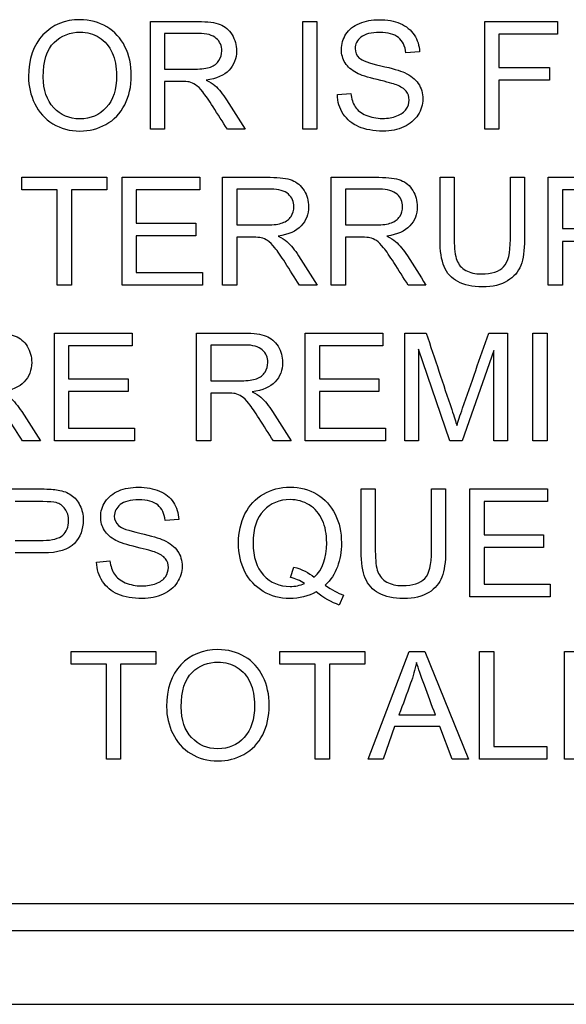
# Model space of a CAD drawing. Header units: inches. Extents: x 2 to 538, y -2 to 358.
# Tile 37 of 117: x 186.915 to 187.379, y 184.617 to 185.452. Entities that reach past the tile are written whole.
import ezdxf

# ---------------------------------------------------------------- set-up
doc = ezdxf.new("R2010")
doc.units = ezdxf.units.IN
doc.header["$MEASUREMENT"] = 0
doc.layers.add('Default', color=7, linetype='Continuous')
doc.layers.add('LAB20180', color=7, linetype='Continuous')

# ---------------------------------------------------------------- blocks, each defined once
blk = doc.blocks.new('SE')
at = {"layer": 'LAB20180', "color": 7, "linetype": 'Continuous'}
for p, q in [((187.02577, 185.35947), (187.02577, 185.45095)), ((187.15499, 185.35947), (187.15499, 185.45095)), ((187.15499, 185.45095), (187.16704, 185.45095)), ((187.16704, 185.45095), (187.16704, 185.35947)), ((187.30958, 185.35947), (187.30958, 185.45095)), ((187.30958, 185.45095), (187.37124, 185.45095)), ((187.37124, 185.45095), (187.37124, 185.44024)), ((187.03776, 185.44085), (187.03776, 185.4106)), ((187.37124, 185.44024), (187.32163, 185.44024)), ((187.32163, 185.44024), (187.32163, 185.41187)), ((187.2542, 185.4252), (187.24263, 185.42435)), ((187.32163, 185.41187), (187.36454, 185.41187)), ((187.36454, 185.41187), (187.36454, 185.40116)), ((187.36454, 185.40116), (187.32163, 185.40116)), ((187.32163, 185.40116), (187.32163, 185.35947)), ((187.03776, 185.40007), (187.03776, 185.35947)), ((187.18445, 185.38887), (187.19583, 185.38996)), ((187.03776, 185.35947), (187.02577, 185.35947)), ((187.10611, 185.35947), (187.09102, 185.35947)), ((187.16704, 185.35947), (187.15499, 185.35947)), ((187.32163, 185.35947), (187.30958, 185.35947)), ((186.91646, 185.30795), (186.91646, 185.31873)), ((186.91646, 185.31873), (186.98859, 185.31873)), ((186.98859, 185.31873), (186.98859, 185.30795)), ((187.00173, 185.22725), (187.00173, 185.31873)), ((187.00173, 185.31873), (187.06765, 185.31873)), ((187.06765, 185.31873), (187.06765, 185.30795)), ((187.08694, 185.22725), (187.08694, 185.31873)), ((187.17927, 185.22725), (187.17927, 185.31873)), ((187.2716, 185.31873), (187.28359, 185.31873)), ((187.33131, 185.31873), (187.3433, 185.31873)), ((187.36351, 185.22725), (187.36351, 185.31873)), ((187.09899, 185.30862), (187.09899, 185.27837)), ((187.19132, 185.30862), (187.19132, 185.27837)), ((186.94653, 185.30795), (186.91646, 185.30795)), ((186.94653, 185.22725), (186.94653, 185.30795)), ((186.98859, 185.30795), (186.95858, 185.30795)), ((186.95858, 185.30795), (186.95858, 185.22725)), ((187.06765, 185.30795), (187.01372, 185.30795)), ((187.01372, 185.30795), (187.01372, 185.27983)), ((187.3755, 185.30795), (187.3755, 185.27515)), ((187.01372, 185.27983), (187.06418, 185.27983)), ((187.06418, 185.27983), (187.06418, 185.26912)), ((187.06418, 185.26912), (187.01372, 185.26912)), ((187.01372, 185.26912), (187.01372, 185.23796)), ((187.09899, 185.26784), (187.09899, 185.22725)), ((187.19132, 185.26784), (187.19132, 185.22725)), ((187.3755, 185.26437), (187.3755, 185.22725)), ((187.01372, 185.23796), (187.06978, 185.23796)), ((187.06978, 185.23796), (187.06978, 185.22725)), ((186.95858, 185.22725), (186.94653, 185.22725)), ((187.06978, 185.22725), (187.00173, 185.22725)), ((187.09899, 185.22725), (187.08694, 185.22725)), ((187.16734, 185.22725), (187.15219, 185.22725)), ((187.19132, 185.22725), (187.17927, 185.22725)), ((187.25967, 185.22725), (187.24452, 185.22725)), ((187.3755, 185.22725), (187.36351, 185.22725)), ((186.94418, 185.09502), (186.94418, 185.1865)), ((186.94418, 185.1865), (187.0101, 185.1865)), ((187.0101, 185.1865), (187.0101, 185.17573)), ((187.06488, 185.09502), (187.06488, 185.1865)), ((187.15721, 185.09502), (187.15721, 185.1865)), ((187.15721, 185.1865), (187.22313, 185.1865)), ((187.22313, 185.1865), (187.22313, 185.17573)), ((187.24175, 185.09502), (187.24175, 185.1865)), ((187.24175, 185.1865), (187.25983, 185.1865)), ((187.3129, 185.1865), (187.32897, 185.1865)), ((187.32897, 185.1865), (187.32897, 185.09502)), ((187.35039, 185.09502), (187.35039, 185.1865)), ((187.35039, 185.1865), (187.36244, 185.1865)), ((187.36244, 185.1865), (187.36244, 185.09502)), ((187.0101, 185.17573), (186.95624, 185.17573)), ((186.95624, 185.17573), (186.95624, 185.14761)), ((187.07687, 185.1764), (187.07687, 185.14609)), ((187.22313, 185.17573), (187.1692, 185.17573)), ((187.1692, 185.17573), (187.1692, 185.14761)), ((187.27979, 185.09502), (187.25338, 185.17293)), ((187.25338, 185.17293), (187.25338, 185.09502)), ((187.31734, 185.17165), (187.29044, 185.09502)), ((187.31734, 185.09502), (187.31734, 185.17165)), ((186.95624, 185.14761), (187.00669, 185.14761)), ((187.00669, 185.14761), (187.00669, 185.1369)), ((187.1692, 185.14761), (187.21966, 185.14761)), ((187.21966, 185.14761), (187.21966, 185.1369)), ((187.00669, 185.1369), (186.95624, 185.1369)), ((186.95624, 185.1369), (186.95624, 185.10573)), ((187.07687, 185.13562), (187.07687, 185.09502)), ((187.21966, 185.1369), (187.1692, 185.1369)), ((187.1692, 185.1369), (187.1692, 185.10573)), ((186.95624, 185.10573), (187.01223, 185.10573)), ((187.01223, 185.10573), (187.01223, 185.09502)), ((187.1692, 185.10573), (187.22526, 185.10573)), ((187.22526, 185.10573), (187.22526, 185.09502)), ((186.93226, 185.09502), (186.9171, 185.09502)), ((187.01223, 185.09502), (186.94418, 185.09502)), ((187.07687, 185.09502), (187.06488, 185.09502)), ((187.14522, 185.09502), (187.13012, 185.09502)), ((187.22526, 185.09502), (187.15721, 185.09502)), ((187.25338, 185.09502), (187.24175, 185.09502)), ((187.29044, 185.09502), (187.27979, 185.09502)), ((187.32897, 185.09502), (187.31734, 185.09502)), ((187.36244, 185.09502), (187.35039, 185.09502)), ((187.20459, 185.05428), (187.21664, 185.05428)), ((187.2643, 185.05428), (187.27629, 185.05428)), ((187.29692, 184.9628), (187.29692, 185.05428)), ((187.29692, 185.05428), (187.36284, 185.05428)), ((187.36284, 185.05428), (187.36284, 185.0435)), ((187.36284, 185.0435), (187.30897, 185.0435)), ((187.30897, 185.0435), (187.30897, 185.01538)), ((187.04981, 185.02847), (187.03819, 185.02762)), ((187.30897, 185.01538), (187.35943, 185.01538)), ((187.35943, 185.01538), (187.35943, 185.00467)), ((187.35943, 185.00467), (187.30897, 185.00467)), ((187.30897, 185.00467), (187.30897, 184.97351)), ((186.98, 184.99219), (186.99138, 184.99329)), ((187.14452, 184.97923), (187.14744, 184.98799)), ((187.30897, 184.97351), (187.36497, 184.97351)), ((187.36497, 184.97351), (187.36497, 184.9628)), ((187.18956, 184.96414), (187.18603, 184.95574)), ((187.36497, 184.9628), (187.29692, 184.9628)), ((186.95827, 184.90568), (186.95827, 184.91645)), ((186.95827, 184.91645), (187.0304, 184.91645)), ((187.0304, 184.91645), (187.0304, 184.90568)), ((187.13563, 184.90568), (187.13563, 184.91645)), ((187.13563, 184.91645), (187.20776, 184.91645)), ((187.20776, 184.91645), (187.20776, 184.90568)), ((187.2105, 184.82497), (187.24537, 184.91645)), ((187.24537, 184.91645), (187.2587, 184.91645)), ((187.2587, 184.91645), (187.29583, 184.82497)), ((187.3052, 184.82497), (187.3052, 184.91645)), ((187.3052, 184.91645), (187.31725, 184.91645)), ((187.31725, 184.91645), (187.31725, 184.83568)), ((187.37714, 184.82497), (187.37714, 184.91645)), ((187.37714, 184.91645), (187.44306, 184.91645)), ((186.98834, 184.90568), (186.95827, 184.90568)), ((186.98834, 184.82497), (186.98834, 184.90568)), ((187.0304, 184.90568), (187.00033, 184.90568)), ((187.00033, 184.90568), (187.00033, 184.82497)), ((187.16564, 184.90568), (187.13563, 184.90568)), ((187.16564, 184.82497), (187.16564, 184.90568)), ((187.20776, 184.90568), (187.17769, 184.90568)), ((187.17769, 184.90568), (187.17769, 184.82497)), ((187.23667, 184.86253), (187.26765, 184.86253)), ((187.23302, 184.85267), (187.22322, 184.82497)), ((187.27154, 184.85267), (187.23302, 184.85267)), ((187.28201, 184.82497), (187.27154, 184.85267)), ((187.31725, 184.83568), (187.36235, 184.83568)), ((187.36235, 184.83568), (187.36235, 184.82497)), ((187.00033, 184.82497), (186.98834, 184.82497)), ((187.17769, 184.82497), (187.16564, 184.82497)), ((187.22322, 184.82497), (187.2105, 184.82497)), ((187.29583, 184.82497), (187.28201, 184.82497)), ((187.36235, 184.82497), (187.3052, 184.82497)), ((187.44519, 184.82497), (187.37714, 184.82497)), ((186.58334, 184.70242), (188.45741, 184.70242)), ((186.58334, 184.67942), (188.45741, 184.67942)), ((186.39538, 184.61692), (188.64538, 184.61692))]:
    blk.add_line(p, q, dxfattribs=at)
for points, knots in [([(186.92224, 185.40402), (186.92224, 185.41912), (186.92632, 185.43099), (186.93448, 185.43957), (186.9426, 185.44812), (186.95304, 185.45247), (186.97434, 185.45247), (186.98189, 185.4504), (186.9954, 185.44237), (187.00058, 185.43677), (187.00411, 185.42953), (187.00762, 185.42231), (187.00946, 185.41419), (187.00946, 185.39581), (187.00757, 185.38753), (187.00386, 185.38023), (187.00011, 185.37285), (186.99485, 185.36738), (186.98798, 185.36361), (186.98115, 185.35986), (186.9738, 185.35795), (186.9573, 185.35795), (186.94963, 185.36002), (186.94288, 185.36422), (186.93615, 185.3684), (186.93101, 185.37402), (186.92748, 185.3812), (186.92396, 185.38836), (186.92224, 185.39599), (186.92224, 185.40402)], [0, 0, 0, 0, 0.133385, 0.133385, 0.133385, 0.255879, 0.255879, 0.336574, 0.336574, 0.417268, 0.417268, 0.417268, 0.504865, 0.504865, 0.593629, 0.593629, 0.593629, 0.674434, 0.674434, 0.674434, 0.752821, 0.752821, 0.837841, 0.837841, 0.837841, 0.918243, 0.918243, 0.918243, 1, 1, 1, 1]), ([(187.02577, 185.45095), (187.03924, 185.45095), (187.05272, 185.45095), (187.06619, 185.45095), (187.07434, 185.45095), (187.08055, 185.4501), (187.08481, 185.44845), (187.08902, 185.44683), (187.09242, 185.44395), (187.09498, 185.43975), (187.09749, 185.43562), (187.09875, 185.43105), (187.09875, 185.41948), (187.09668, 185.41407), (187.08828, 185.40518), (187.08177, 185.40232), (187.073, 185.40116)], [0, 0, 0, 0, 0.31817, 0.31817, 0.31817, 0.466864, 0.466864, 0.466864, 0.574209, 0.574209, 0.574209, 0.693201, 0.693201, 0.846601, 0.846601, 1, 1, 1, 1]), ([(187.19583, 185.38996), (187.19631, 185.38534), (187.19759, 185.38156), (187.19954, 185.37858), (187.20148, 185.37561), (187.20459, 185.37323), (187.20873, 185.37146), (187.21294, 185.36966), (187.21756, 185.36872), (187.22736, 185.36872), (187.23143, 185.36939), (187.23496, 185.37079), (187.23847, 185.37218), (187.24111, 185.37408), (187.24282, 185.37645), (187.24455, 185.37887), (187.24537, 185.3815), (187.24537, 185.38716), (187.24458, 185.3896), (187.24117, 185.39386), (187.23837, 185.39568), (187.2346, 185.39715), (187.23217, 185.39808), (187.22675, 185.39958), (187.20995, 185.4036), (187.20411, 185.40548), (187.20076, 185.40731), (187.19648, 185.40964), (187.19321, 185.41242), (187.19108, 185.41583), (187.18898, 185.4192), (187.18785, 185.42301), (187.18785, 185.43184), (187.18919, 185.43616), (187.19175, 185.44018), (187.19432, 185.44422), (187.1982, 185.44724), (187.20319, 185.44931), (187.20824, 185.4514), (187.21378, 185.45247), (187.22669, 185.45247), (187.23265, 185.45138), (187.243, 185.44699), (187.24695, 185.44377), (187.24969, 185.43957), (187.25248, 185.4353), (187.25401, 185.4305), (187.2542, 185.4252)], [0, 0, 0, 0, 0.049902, 0.049902, 0.049902, 0.098615, 0.098615, 0.098615, 0.157139, 0.157139, 0.209466, 0.209466, 0.209466, 0.249984, 0.249984, 0.249984, 0.285794, 0.285794, 0.322383, 0.322383, 0.358973, 0.358973, 0.358973, 0.432052, 0.432052, 0.505131, 0.505131, 0.505131, 0.55897, 0.55897, 0.55897, 0.609498, 0.609498, 0.665152, 0.665152, 0.665152, 0.726574, 0.726574, 0.726574, 0.792388, 0.792388, 0.864717, 0.864717, 0.937047, 0.937047, 0.937047, 1, 1, 1, 1]), ([(186.93472, 185.40372), (186.93472, 185.39276), (186.9377, 185.38406), (186.94951, 185.3714), (186.95687, 185.3683), (186.97483, 185.3683), (186.98232, 185.37146), (186.98822, 185.37785), (186.9941, 185.38421), (186.99698, 185.39331), (186.99698, 185.41242), (186.99577, 185.41894), (186.99321, 185.42447), (186.99067, 185.42999), (186.98706, 185.43427), (186.98226, 185.43732), (186.97738, 185.4404), (186.97197, 185.44194), (186.95742, 185.44194), (186.95012, 185.43896), (186.94397, 185.43312), (186.93779, 185.42724), (186.93472, 185.41747), (186.93472, 185.40372)], [0, 0, 0, 0, 0.118868, 0.118868, 0.237736, 0.237736, 0.359047, 0.359047, 0.359047, 0.498029, 0.498029, 0.585163, 0.585163, 0.585163, 0.663854, 0.663854, 0.663854, 0.742023, 0.742023, 0.854492, 0.854492, 0.854492, 1, 1, 1, 1]), ([(187.03776, 185.4106), (187.04643, 185.4106), (187.05509, 185.4106), (187.06375, 185.4106), (187.06929, 185.4106), (187.07361, 185.41114), (187.07678, 185.4123), (187.07987, 185.41343), (187.08226, 185.41528), (187.0839, 185.41778), (187.08552, 185.42025), (187.08633, 185.42301), (187.08633, 185.43032), (187.08475, 185.43385), (187.08159, 185.43665), (187.07845, 185.43942), (187.07349, 185.44085), (187.06667, 185.44085), (187.05704, 185.44085), (187.0474, 185.44085), (187.03776, 185.44085)], [0, 0, 0, 0, 0.228361, 0.228361, 0.228361, 0.344334, 0.344334, 0.344334, 0.424676, 0.424676, 0.424676, 0.499096, 0.499096, 0.606928, 0.606928, 0.606928, 0.746011, 0.746011, 0.746011, 1, 1, 1, 1]), ([(187.24263, 185.42435), (187.24196, 185.43007), (187.23989, 185.43439), (187.23271, 185.44024), (187.22742, 185.4417), (187.21311, 185.4417), (187.20782, 185.44036), (187.20112, 185.435), (187.19948, 185.43178), (187.19948, 185.42472), (187.20064, 185.42198), (187.20301, 185.41991), (187.20538, 185.41784), (187.21141, 185.41559), (187.22121, 185.4134), (187.23102, 185.4112), (187.2377, 185.4092), (187.24142, 185.40755), (187.24674, 185.40519), (187.25067, 185.40201), (187.25316, 185.39824), (187.25568, 185.39444), (187.257, 185.39015), (187.257, 185.38041), (187.2556, 185.37584), (187.25286, 185.37158), (187.25007, 185.36725), (187.24604, 185.36391), (187.24087, 185.36154), (187.23564, 185.35914), (187.22979, 185.35795), (187.21506, 185.35795), (187.20812, 185.35917), (187.20258, 185.3616), (187.19702, 185.36405), (187.1926, 185.36763), (187.18944, 185.37243), (187.18624, 185.37729), (187.18457, 185.38278), (187.18445, 185.38887)], [0, 0, 0, 0, 0.056758, 0.056758, 0.113516, 0.113516, 0.172742, 0.172742, 0.231968, 0.231968, 0.283552, 0.283552, 0.283552, 0.363794, 0.363794, 0.363794, 0.45064, 0.45064, 0.45064, 0.513298, 0.513298, 0.513298, 0.5715, 0.5715, 0.629702, 0.629702, 0.629702, 0.695096, 0.695096, 0.695096, 0.766665, 0.766665, 0.856962, 0.856962, 0.856962, 0.928214, 0.928214, 0.928214, 1, 1, 1, 1]), ([(187.073, 185.40116), (187.07623, 185.39958), (187.0786, 185.39806), (187.08031, 185.3966), (187.08397, 185.39346), (187.08719, 185.38923), (187.09029, 185.38436), (187.09557, 185.37607), (187.10084, 185.36777), (187.10611, 185.35947)], [0, 0, 0, 0, 0.15997, 0.15997, 0.15997, 0.453527, 0.453527, 0.453527, 1, 1, 1, 1]), ([(187.09102, 185.35947), (187.08698, 185.36582), (187.08294, 185.37217), (187.07891, 185.37852), (187.07541, 185.38402), (187.07246, 185.3882), (187.0702, 185.39112), (187.06793, 185.39407), (187.06588, 185.39605), (187.06223, 185.39836), (187.0604, 185.39915), (187.05852, 185.39964), (187.0572, 185.39998), (187.05493, 185.40007), (187.05182, 185.40007), (187.04714, 185.40007), (187.04245, 185.40007), (187.03776, 185.40007)], [0, 0, 0, 0, 0.307386, 0.307386, 0.307386, 0.515959, 0.515959, 0.515959, 0.616495, 0.616495, 0.717031, 0.717031, 0.717031, 0.808506, 0.808506, 0.808506, 1, 1, 1, 1]), ([(187.08694, 185.31873), (187.10043, 185.31873), (187.11392, 185.31873), (187.12742, 185.31873), (187.13557, 185.31873), (187.14172, 185.31787), (187.15024, 185.31459), (187.15359, 185.31173), (187.15614, 185.30753), (187.15867, 185.30337), (187.15998, 185.29876), (187.15998, 185.28726), (187.15785, 185.28184), (187.15365, 185.2774), (187.14942, 185.27292), (187.143, 185.27009), (187.13417, 185.26888)], [0, 0, 0, 0, 0.318493, 0.318493, 0.318493, 0.446224, 0.446224, 0.573954, 0.573954, 0.573954, 0.684812, 0.684812, 0.829469, 0.829469, 0.829469, 1, 1, 1, 1]), ([(187.17927, 185.31873), (187.19276, 185.31873), (187.20626, 185.31873), (187.21975, 185.31873), (187.2279, 185.31873), (187.23405, 185.31787), (187.24257, 185.31459), (187.24592, 185.31173), (187.24848, 185.30753), (187.251, 185.30337), (187.25225, 185.29876), (187.25225, 185.28726), (187.25018, 185.28184), (187.24598, 185.2774), (187.24175, 185.27292), (187.23527, 185.27009), (187.2265, 185.26888)], [0, 0, 0, 0, 0.318597, 0.318597, 0.318597, 0.446369, 0.446369, 0.574141, 0.574141, 0.574141, 0.684906, 0.684906, 0.829441, 0.829441, 0.829441, 1, 1, 1, 1]), ([(187.3433, 185.31873), (187.3433, 185.30112), (187.3433, 185.2835), (187.3433, 185.26589), (187.3433, 185.2567), (187.34227, 185.2494), (187.33813, 185.23857), (187.33435, 185.23418), (187.32894, 185.23084), (187.32354, 185.2275), (187.31646, 185.22572), (187.29911, 185.22572), (187.29212, 185.22719), (187.2867, 185.23017), (187.28131, 185.23314), (187.27739, 185.23735), (187.27276, 185.24855), (187.2716, 185.25622), (187.2716, 185.26589), (187.2716, 185.2835), (187.2716, 185.30112), (187.2716, 185.31873)], [0, 0, 0, 0, 0.22937, 0.22937, 0.22937, 0.315938, 0.315938, 0.402506, 0.402506, 0.402506, 0.499292, 0.499292, 0.59274, 0.59274, 0.59274, 0.681696, 0.681696, 0.770652, 0.770652, 0.770652, 1, 1, 1, 1]), ([(187.3433, 185.31873), (187.3433, 185.30112), (187.3433, 185.2835), (187.3433, 185.26589), (187.3433, 185.2567), (187.34227, 185.2494), (187.33813, 185.23857), (187.33435, 185.23418), (187.32894, 185.23084), (187.32354, 185.2275), (187.31646, 185.22572), (187.29911, 185.22572), (187.29212, 185.22719), (187.2867, 185.23017), (187.28131, 185.23314), (187.27739, 185.23735), (187.27276, 185.24855), (187.2716, 185.25622), (187.2716, 185.26589), (187.2716, 185.2835), (187.2716, 185.30112), (187.2716, 185.31873)], [0, 0, 0, 0, 0.22937, 0.22937, 0.22937, 0.315938, 0.315938, 0.402506, 0.402506, 0.402506, 0.499292, 0.499292, 0.59274, 0.59274, 0.59274, 0.681696, 0.681696, 0.770652, 0.770652, 0.770652, 1, 1, 1, 1]), ([(187.28359, 185.31873), (187.28359, 185.30114), (187.28359, 185.28355), (187.28359, 185.26596), (187.28359, 185.25804), (187.28439, 185.2522), (187.28731, 185.24465), (187.2898, 185.24179), (187.29345, 185.23972), (187.29703, 185.23769), (187.30143, 185.23668), (187.31549, 185.23668), (187.32182, 185.23869), (187.32559, 185.24271), (187.32942, 185.24679), (187.33131, 185.25451), (187.33131, 185.26596), (187.33131, 185.28355), (187.33131, 185.30114), (187.33131, 185.31873)], [0, 0, 0, 0, 0.272466, 0.272466, 0.272466, 0.348793, 0.348793, 0.425119, 0.425119, 0.425119, 0.489948, 0.489948, 0.601301, 0.601301, 0.601301, 0.727536, 0.727536, 0.727536, 1, 1, 1, 1]), ([(187.28359, 185.31873), (187.28359, 185.30114), (187.28359, 185.28355), (187.28359, 185.26596), (187.28359, 185.25804), (187.28439, 185.2522), (187.28731, 185.24465), (187.2898, 185.24179), (187.29345, 185.23972), (187.29703, 185.23769), (187.30143, 185.23668), (187.31549, 185.23668), (187.32182, 185.23869), (187.32559, 185.24271), (187.32942, 185.24679), (187.33131, 185.25451), (187.33131, 185.26596), (187.33131, 185.28355), (187.33131, 185.30114), (187.33131, 185.31873)], [0, 0, 0, 0, 0.272466, 0.272466, 0.272466, 0.348793, 0.348793, 0.425119, 0.425119, 0.425119, 0.489948, 0.489948, 0.601301, 0.601301, 0.601301, 0.727536, 0.727536, 0.727536, 1, 1, 1, 1]), ([(187.36351, 185.31873), (187.37499, 185.31873), (187.38648, 185.31873), (187.39796, 185.31873), (187.40404, 185.31873), (187.40867, 185.31842), (187.4119, 185.31781), (187.41638, 185.31697), (187.42011, 185.31562), (187.42316, 185.31355), (187.42623, 185.31146), (187.42863, 185.3085), (187.43052, 185.30473), (187.43242, 185.30093), (187.43326, 185.29675), (187.43326, 185.28446), (187.43082, 185.27782), (187.42583, 185.27247), (187.42084, 185.26711), (187.41196, 185.26437), (187.39899, 185.26437), (187.39116, 185.26437), (187.38333, 185.26437), (187.3755, 185.26437)], [0, 0, 0, 0, 0.216627, 0.216627, 0.216627, 0.304573, 0.304573, 0.304573, 0.380815, 0.380815, 0.380815, 0.453903, 0.453903, 0.453903, 0.533498, 0.533498, 0.671175, 0.671175, 0.671175, 0.852316, 0.852316, 0.852316, 1, 1, 1, 1]), ([(187.09899, 185.27837), (187.10766, 185.27837), (187.11632, 185.27837), (187.12498, 185.27837), (187.13052, 185.27837), (187.13484, 185.27892), (187.13795, 185.28008), (187.14103, 185.28123), (187.14342, 185.283), (187.14507, 185.28555), (187.14668, 185.28807), (187.1475, 185.29079), (187.1475, 185.29809), (187.14592, 185.30162), (187.14282, 185.30442), (187.13968, 185.30725), (187.13466, 185.30862), (187.1279, 185.30862), (187.11827, 185.30862), (187.10863, 185.30862), (187.09899, 185.30862)], [0, 0, 0, 0, 0.228533, 0.228533, 0.228533, 0.344075, 0.344075, 0.344075, 0.424516, 0.424516, 0.424516, 0.498851, 0.498851, 0.60656, 0.60656, 0.60656, 0.745734, 0.745734, 0.745734, 1, 1, 1, 1]), ([(187.19132, 185.27837), (187.19999, 185.27837), (187.20865, 185.27837), (187.21731, 185.27837), (187.22279, 185.27837), (187.22717, 185.27892), (187.23028, 185.28008), (187.23336, 185.28123), (187.23575, 185.283), (187.2374, 185.28555), (187.23901, 185.28807), (187.23983, 185.29079), (187.23983, 185.29809), (187.23825, 185.30162), (187.23509, 185.30442), (187.23195, 185.30719), (187.22699, 185.30862), (187.22023, 185.30862), (187.2106, 185.30862), (187.20096, 185.30862), (187.19132, 185.30862)], [0, 0, 0, 0, 0.2286, 0.2286, 0.2286, 0.34417, 0.34417, 0.34417, 0.424634, 0.424634, 0.424634, 0.499118, 0.499118, 0.607044, 0.607044, 0.607044, 0.745746, 0.745746, 0.745746, 1, 1, 1, 1]), ([(187.3755, 185.27515), (187.38339, 185.27515), (187.39128, 185.27515), (187.39918, 185.27515), (187.40703, 185.27515), (187.41257, 185.27661), (187.41585, 185.27953), (187.41917, 185.28248), (187.42084, 185.28653), (187.42084, 185.29572), (187.41987, 185.29901), (187.41597, 185.30448), (187.41342, 185.30625), (187.41025, 185.30716), (187.40825, 185.30774), (187.40447, 185.30795), (187.39893, 185.30795), (187.39112, 185.30795), (187.38331, 185.30795), (187.3755, 185.30795)], [0, 0, 0, 0, 0.215477, 0.215477, 0.215477, 0.375673, 0.375673, 0.375673, 0.50214, 0.50214, 0.592679, 0.592679, 0.683217, 0.683217, 0.683217, 0.786724, 0.786724, 0.786724, 1, 1, 1, 1]), ([(187.15219, 185.22725), (187.14817, 185.2336), (187.14415, 185.23995), (187.14014, 185.2463), (187.13665, 185.2518), (187.13369, 185.25597), (187.13137, 185.2589), (187.12908, 185.26179), (187.12705, 185.26383), (187.12523, 185.26498), (187.12344, 185.26611), (187.12163, 185.26693), (187.11975, 185.26742), (187.11838, 185.26777), (187.1161, 185.26784), (187.11299, 185.26784), (187.10833, 185.26784), (187.10366, 185.26784), (187.09899, 185.26784)], [0, 0, 0, 0, 0.307176, 0.307176, 0.307176, 0.516403, 0.516403, 0.516403, 0.634791, 0.634791, 0.634791, 0.716811, 0.716811, 0.716811, 0.809183, 0.809183, 0.809183, 1, 1, 1, 1]), ([(187.13417, 185.26888), (187.1374, 185.26736), (187.13983, 185.26583), (187.14148, 185.26431), (187.14498, 185.26106), (187.14835, 185.25701), (187.15152, 185.25214), (187.15688, 185.2439), (187.16207, 185.23554), (187.16734, 185.22725)], [0, 0, 0, 0, 0.160192, 0.160192, 0.160192, 0.45337, 0.45337, 0.45337, 1, 1, 1, 1]), ([(187.24452, 185.22725), (187.2405, 185.2336), (187.23649, 185.23995), (187.23247, 185.2463), (187.22898, 185.2518), (187.22602, 185.25597), (187.2237, 185.2589), (187.22141, 185.26179), (187.21938, 185.26383), (187.21756, 185.26498), (187.21577, 185.26611), (187.2139, 185.26693), (187.21208, 185.26742), (187.21071, 185.26778), (187.20843, 185.26784), (187.20532, 185.26784), (187.20066, 185.26784), (187.19599, 185.26784), (187.19132, 185.26784)], [0, 0, 0, 0, 0.30718, 0.30718, 0.30718, 0.51641, 0.51641, 0.51641, 0.634799, 0.634799, 0.634799, 0.716797, 0.716797, 0.716797, 0.809173, 0.809173, 0.809173, 1, 1, 1, 1]), ([(187.2265, 185.26888), (187.22973, 185.26736), (187.23216, 185.26583), (187.23381, 185.26431), (187.23732, 185.26106), (187.24068, 185.25701), (187.24385, 185.25214), (187.24921, 185.2439), (187.2544, 185.23554), (187.25967, 185.22725)], [0, 0, 0, 0, 0.160192, 0.160192, 0.160192, 0.45337, 0.45337, 0.45337, 1, 1, 1, 1]), ([(186.85185, 185.1865), (186.86535, 185.1865), (186.87884, 185.1865), (186.89233, 185.1865), (186.90048, 185.1865), (186.90669, 185.18565), (186.91089, 185.18401), (186.91514, 185.18234), (186.91856, 185.17944), (186.92106, 185.1753), (186.92357, 185.17114), (186.92489, 185.16654), (186.92489, 185.15503), (186.92276, 185.14956), (186.91436, 185.14067), (186.90791, 185.13787), (186.89915, 185.13665)], [0, 0, 0, 0, 0.318581, 0.318581, 0.318581, 0.46678, 0.46678, 0.46678, 0.574092, 0.574092, 0.574092, 0.69208, 0.69208, 0.84604, 0.84604, 1, 1, 1, 1]), ([(187.06488, 185.1865), (187.07835, 185.1865), (187.09182, 185.1865), (187.10529, 185.1865), (187.11345, 185.1865), (187.11966, 185.18565), (187.12392, 185.18401), (187.12812, 185.18238), (187.13152, 185.17944), (187.13408, 185.1753), (187.13662, 185.17119), (187.13785, 185.16654), (187.13785, 185.15503), (187.13579, 185.14956), (187.12739, 185.14067), (187.12087, 185.13787), (187.11211, 185.13665)], [0, 0, 0, 0, 0.318064, 0.318064, 0.318064, 0.466707, 0.466707, 0.466707, 0.573961, 0.573961, 0.573961, 0.691985, 0.691985, 0.845993, 0.845993, 1, 1, 1, 1]), ([(187.25983, 185.1865), (187.26705, 185.16491), (187.27427, 185.14333), (187.28149, 185.12174), (187.28351, 185.11572), (187.28496, 185.11115), (187.28588, 185.10817)], [0, 0, 0, 0, 0.827223, 0.827223, 0.827223, 1, 1, 1, 1]), ([(187.28588, 185.10817), (187.28697, 185.11152), (187.28855, 185.11638), (187.29081, 185.12284), (187.29821, 185.14404), (187.30554, 185.16528), (187.3129, 185.1865)], [0, 0, 0, 0, 0.186752, 0.186752, 0.186752, 1, 1, 1, 1]), ([(187.07687, 185.14609), (187.08553, 185.14609), (187.09419, 185.14609), (187.10286, 185.14609), (187.1084, 185.14609), (187.11272, 185.1467), (187.11582, 185.14779), (187.119, 185.14891), (187.12136, 185.15077), (187.123, 185.15333), (187.1246, 185.15582), (187.12538, 185.15856), (187.12538, 185.16587), (187.12386, 185.1694), (187.11753, 185.175), (187.1126, 185.1764), (187.10578, 185.1764), (187.09614, 185.1764), (187.08651, 185.1764), (187.07687, 185.1764)], [0, 0, 0, 0, 0.228374, 0.228374, 0.228374, 0.343787, 0.343787, 0.343787, 0.42502, 0.42502, 0.42502, 0.507351, 0.507351, 0.626647, 0.626647, 0.745944, 0.745944, 0.745944, 1, 1, 1, 1]), ([(186.9171, 185.09502), (186.91308, 185.10137), (186.90907, 185.10772), (186.90505, 185.11407), (186.90157, 185.11958), (186.8986, 185.12375), (186.89635, 185.12667), (186.89407, 185.12962), (186.89196, 185.1316), (186.8902, 185.13276), (186.88839, 185.13394), (186.88655, 185.13471), (186.88466, 185.13519), (186.88329, 185.13555), (186.88107, 185.13556), (186.8779, 185.13562), (186.87324, 185.13571), (186.86857, 185.13562), (186.8639, 185.13562)], [0, 0, 0, 0, 0.307088, 0.307088, 0.307088, 0.515763, 0.515763, 0.515763, 0.634121, 0.634121, 0.634121, 0.716918, 0.716918, 0.716918, 0.809293, 0.809293, 0.809293, 1, 1, 1, 1]), ([(186.89915, 185.13665), (186.90231, 185.13513), (186.90474, 185.13361), (186.90639, 185.13209), (186.90993, 185.12881), (186.91327, 185.12478), (186.91643, 185.11992), (186.92179, 185.11167), (186.92698, 185.10332), (186.93226, 185.09502)], [0, 0, 0, 0, 0.15936, 0.15936, 0.15936, 0.452833, 0.452833, 0.452833, 1, 1, 1, 1]), ([(187.13012, 185.09502), (187.12609, 185.10137), (187.12205, 185.10772), (187.11801, 185.11407), (187.11452, 185.11957), (187.11156, 185.12375), (187.10931, 185.12667), (187.10703, 185.12962), (187.10499, 185.1316), (187.10134, 185.13391), (187.09951, 185.13471), (187.09762, 185.13519), (187.09631, 185.13553), (187.09403, 185.13556), (187.09093, 185.13562), (187.08624, 185.13571), (187.08156, 185.13562), (187.07687, 185.13562)], [0, 0, 0, 0, 0.307395, 0.307395, 0.307395, 0.515973, 0.515973, 0.515973, 0.616512, 0.616512, 0.717051, 0.717051, 0.717051, 0.808549, 0.808549, 0.808549, 1, 1, 1, 1]), ([(187.11211, 185.13665), (187.11527, 185.13513), (187.11771, 185.13361), (187.11941, 185.13209), (187.12298, 185.1289), (187.12629, 185.12478), (187.12939, 185.11992), (187.13468, 185.11162), (187.13994, 185.10332), (187.14522, 185.09502)], [0, 0, 0, 0, 0.160207, 0.160207, 0.160207, 0.453021, 0.453021, 0.453021, 1, 1, 1, 1]), ([(186.89887, 185.05428), (186.91035, 185.05428), (186.92184, 185.05428), (186.93332, 185.05428), (186.93941, 185.05428), (186.94409, 185.05391), (186.94726, 185.05336), (186.95175, 185.05258), (186.95554, 185.05117), (186.95852, 185.0491), (186.96157, 185.04698), (186.964, 185.04405), (186.96588, 185.04028), (186.96778, 185.03648), (186.96862, 185.0323), (186.96862, 185.01995), (186.96619, 185.01338), (186.9612, 185.00802), (186.9562, 185.00266), (186.94732, 184.99992), (186.93435, 184.99992), (186.92652, 184.99992), (186.91869, 184.99992), (186.91086, 184.99992)], [0, 0, 0, 0, 0.216619, 0.216619, 0.216619, 0.304546, 0.304546, 0.304546, 0.380845, 0.380845, 0.380845, 0.453902, 0.453902, 0.453902, 0.533109, 0.533109, 0.671187, 0.671187, 0.671187, 0.852321, 0.852321, 0.852321, 1, 1, 1, 1]), ([(186.99138, 184.99329), (186.99193, 184.98866), (186.99321, 184.98483), (186.99516, 184.98191), (186.99713, 184.97894), (187.00021, 184.97655), (187.00849, 184.9729), (187.01317, 184.97199), (187.02297, 184.97199), (187.02699, 184.97266), (187.03405, 184.97546), (187.03673, 184.97734), (187.03843, 184.97978), (187.04011, 184.98217), (187.04099, 184.98477), (187.04099, 184.99043), (187.04014, 184.99292), (187.03843, 184.99505), (187.03675, 184.99716), (187.03399, 184.99895), (187.03022, 185.00041), (187.02772, 185.00138), (187.0223, 185.00285), (187.01397, 185.00485), (187.00557, 185.00688), (186.99972, 185.00881), (186.99638, 185.01058), (186.99199, 185.01289), (186.98877, 185.01569), (186.98451, 185.0225), (186.98347, 185.02628), (186.98347, 185.0351), (186.98475, 185.03943), (186.98998, 185.04746), (186.99382, 185.0505), (186.99881, 185.05263), (187.00378, 185.05475), (187.0094, 185.05574), (187.0223, 185.05574), (187.02827, 185.05464), (187.03862, 185.05026), (187.04257, 185.04709), (187.04531, 185.04283), (187.04804, 185.03859), (187.04957, 185.03383), (187.04981, 185.02847)], [0, 0, 0, 0, 0.049954, 0.049954, 0.049954, 0.102826, 0.102826, 0.155698, 0.155698, 0.202972, 0.202972, 0.250246, 0.250246, 0.250246, 0.284468, 0.284468, 0.317961, 0.317961, 0.317961, 0.358906, 0.358906, 0.358906, 0.428488, 0.428488, 0.428488, 0.505007, 0.505007, 0.505007, 0.558517, 0.558517, 0.612027, 0.612027, 0.669359, 0.669359, 0.726691, 0.726691, 0.726691, 0.792488, 0.792488, 0.864799, 0.864799, 0.937111, 0.937111, 0.937111, 1, 1, 1, 1]), ([(187.16643, 184.96687), (187.15967, 184.9631), (187.15219, 184.96128), (187.13569, 184.96128), (187.12821, 184.96322), (187.12151, 184.96724), (187.1148, 184.97127), (187.10958, 184.97686), (187.10593, 184.98404), (187.10225, 184.99127), (187.10045, 184.99944), (187.10045, 185.01745), (187.10234, 185.02567), (187.10599, 185.03303), (187.10967, 185.04045), (187.11482, 185.04606), (187.12157, 185.04995), (187.1283, 185.05383), (187.13588, 185.05574), (187.15268, 185.05574), (187.16028, 185.05373), (187.1738, 185.04569), (187.17897, 185.04009), (187.18256, 185.03291), (187.18616, 185.02571), (187.18785, 185.01757), (187.18785, 185.00096), (187.1867, 184.9942), (187.18445, 184.98824), (187.18217, 184.9822), (187.17873, 184.97698), (187.1741, 184.9726)], [0, 0, 0, 0, 0.083591, 0.083591, 0.167801, 0.167801, 0.167801, 0.250827, 0.250827, 0.250827, 0.341424, 0.341424, 0.43202, 0.43202, 0.43202, 0.515494, 0.515494, 0.515494, 0.598978, 0.598978, 0.683681, 0.683681, 0.768384, 0.768384, 0.768384, 0.857884, 0.857884, 0.932367, 0.932367, 0.932367, 1, 1, 1, 1]), ([(187.27629, 185.05428), (187.27629, 185.03667), (187.27629, 185.01906), (187.27629, 185.00145), (187.27629, 184.99219), (187.27526, 184.98489), (187.27319, 184.97953), (187.2711, 184.97413), (187.2674, 184.96974), (187.26199, 184.96633), (187.2566, 184.96294), (187.24945, 184.96128), (187.23216, 184.96128), (187.22516, 184.96274), (187.21975, 184.96572), (187.21431, 184.96871), (187.21044, 184.9729), (187.20812, 184.9785), (187.2058, 184.98412), (187.20459, 184.99171), (187.20459, 185.00145), (187.20459, 185.01906), (187.20459, 185.03667), (187.20459, 185.05428)], [0, 0, 0, 0, 0.229366, 0.229366, 0.229366, 0.325955, 0.325955, 0.325955, 0.402494, 0.402494, 0.402494, 0.498931, 0.498931, 0.59269, 0.59269, 0.59269, 0.669228, 0.669228, 0.669228, 0.770652, 0.770652, 0.770652, 1, 1, 1, 1]), ([(187.27629, 185.05428), (187.27629, 185.03667), (187.27629, 185.01906), (187.27629, 185.00145), (187.27629, 184.99219), (187.27526, 184.98489), (187.27319, 184.97953), (187.2711, 184.97413), (187.2674, 184.96974), (187.26199, 184.96633), (187.2566, 184.96294), (187.24945, 184.96128), (187.23216, 184.96128), (187.22516, 184.96274), (187.21975, 184.96572), (187.21431, 184.96871), (187.21044, 184.9729), (187.20812, 184.9785), (187.2058, 184.98412), (187.20459, 184.99171), (187.20459, 185.00145), (187.20459, 185.01906), (187.20459, 185.03667), (187.20459, 185.05428)], [0, 0, 0, 0, 0.229366, 0.229366, 0.229366, 0.325955, 0.325955, 0.325955, 0.402494, 0.402494, 0.402494, 0.498931, 0.498931, 0.59269, 0.59269, 0.59269, 0.669228, 0.669228, 0.669228, 0.770652, 0.770652, 0.770652, 1, 1, 1, 1]), ([(187.21664, 185.05428), (187.21664, 185.03669), (187.21664, 185.0191), (187.21664, 185.00151), (187.21664, 184.99353), (187.21737, 184.98769), (187.21883, 184.98398), (187.22032, 184.98021), (187.22285, 184.97728), (187.22644, 184.97527), (187.23006, 184.97325), (187.23442, 184.97223), (187.24854, 184.97223), (187.25487, 184.97424), (187.26241, 184.98227), (187.2643, 184.99006), (187.2643, 185.00151), (187.2643, 185.0191), (187.2643, 185.03669), (187.2643, 185.05428)], [0, 0, 0, 0, 0.272431, 0.272431, 0.272431, 0.36409, 0.36409, 0.36409, 0.425011, 0.425011, 0.425011, 0.492871, 0.492871, 0.610229, 0.610229, 0.727586, 0.727586, 0.727586, 1, 1, 1, 1]), ([(187.21664, 185.05428), (187.21664, 185.03669), (187.21664, 185.0191), (187.21664, 185.00151), (187.21664, 184.99353), (187.21737, 184.98769), (187.21883, 184.98398), (187.22032, 184.98021), (187.22285, 184.97728), (187.22644, 184.97527), (187.23006, 184.97325), (187.23442, 184.97223), (187.24854, 184.97223), (187.25487, 184.97424), (187.26241, 184.98227), (187.2643, 184.99006), (187.2643, 185.00151), (187.2643, 185.0191), (187.2643, 185.03669), (187.2643, 185.05428)], [0, 0, 0, 0, 0.272431, 0.272431, 0.272431, 0.36409, 0.36409, 0.36409, 0.425011, 0.425011, 0.425011, 0.492871, 0.492871, 0.610229, 0.610229, 0.727586, 0.727586, 0.727586, 1, 1, 1, 1]), ([(186.91086, 185.01064), (186.91875, 185.01064), (186.92665, 185.01064), (186.93454, 185.01064), (186.94239, 185.01064), (186.94799, 185.0121), (186.95456, 185.01794), (186.95621, 185.02208), (186.95621, 185.03121), (186.95523, 185.0345), (186.95134, 185.03997), (186.94878, 185.0418), (186.94561, 185.04271), (186.94361, 185.04329), (186.93983, 185.0435), (186.93429, 185.0435), (186.92648, 185.0435), (186.91867, 185.0435), (186.91086, 185.0435)], [0, 0, 0, 0, 0.215355, 0.215355, 0.215355, 0.351087, 0.351087, 0.486819, 0.486819, 0.585108, 0.585108, 0.683397, 0.683397, 0.683397, 0.786845, 0.786845, 0.786845, 1, 1, 1, 1]), ([(187.03819, 185.02762), (187.03758, 185.03334), (187.03551, 185.03766), (187.03192, 185.04064), (187.02836, 185.0436), (187.02303, 185.04502), (187.00873, 185.04502), (187.00338, 185.04369), (187.00009, 185.04095), (186.9968, 185.0382), (186.99504, 185.03504), (186.99504, 185.02798), (186.99625, 185.0253), (186.99863, 185.02317), (187.00097, 185.02107), (187.00697, 185.01891), (187.01677, 185.01666), (187.02655, 185.01441), (187.03332, 185.01252), (187.03697, 185.01082), (187.0423, 185.00833), (187.04622, 185.00528), (187.04878, 185.00157), (187.05136, 184.99781), (187.05261, 184.99347), (187.05261, 184.98373), (187.05121, 184.97911), (187.04841, 184.97485), (187.04563, 184.97062), (187.04166, 184.96724), (187.03642, 184.96487), (187.03122, 184.96251), (187.02541, 184.96128), (187.01062, 184.96128), (187.00374, 184.96249), (186.99814, 184.96487), (186.99257, 184.96723), (186.98822, 184.97089), (186.98505, 184.97576), (186.98192, 184.98059), (186.98019, 184.98605), (186.98, 184.99219)], [0, 0, 0, 0, 0.061167, 0.061167, 0.061167, 0.129495, 0.129495, 0.19959, 0.19959, 0.19959, 0.244634, 0.244634, 0.283866, 0.283866, 0.283866, 0.363856, 0.363856, 0.363856, 0.450683, 0.450683, 0.450683, 0.513256, 0.513256, 0.513256, 0.571638, 0.571638, 0.63002, 0.63002, 0.63002, 0.695213, 0.695213, 0.695213, 0.766429, 0.766429, 0.856945, 0.856945, 0.856945, 0.928212, 0.928212, 0.928212, 1, 1, 1, 1]), ([(187.16473, 184.97929), (187.17185, 184.98574), (187.17538, 184.99548), (187.17538, 185.01581), (187.17416, 185.02226), (187.17166, 185.0278), (187.16918, 185.03331), (187.16546, 185.0376), (187.16059, 185.04064), (187.15576, 185.04366), (187.1503, 185.04521), (187.13527, 185.04521), (187.12778, 185.0421), (187.12188, 185.03596), (187.11594, 185.02978), (187.11293, 185.02062), (187.11293, 184.99652), (187.11585, 184.98745), (187.12176, 184.98106), (187.12763, 184.9747), (187.13515, 184.97156), (187.1486, 184.97156), (187.15268, 184.97235), (187.15651, 184.974)], [0, 0, 0, 0, 0.158919, 0.158919, 0.249196, 0.249196, 0.249196, 0.331937, 0.331937, 0.331937, 0.413062, 0.413062, 0.53434, 0.53434, 0.53434, 0.678584, 0.678584, 0.818522, 0.818522, 0.818522, 0.941697, 0.941697, 1, 1, 1, 1]), ([(187.03941, 184.86946), (187.03941, 184.88462), (187.04348, 184.89649), (187.05158, 184.90507), (187.0597, 184.91368), (187.0702, 184.91791), (187.09151, 184.91791), (187.09905, 184.9159), (187.11257, 184.90787), (187.11774, 184.90221), (187.1248, 184.88785), (187.12656, 184.87969), (187.12656, 184.86125), (187.12474, 184.85297), (187.12103, 184.84567), (187.1173, 184.83834), (187.11202, 184.83282), (187.10514, 184.82905), (187.09833, 184.82532), (187.0909, 184.82345), (187.0744, 184.82345), (187.0668, 184.82552), (187.05998, 184.82966), (187.05321, 184.83377), (187.04811, 184.83946), (187.04464, 184.8467), (187.04122, 184.85385), (187.03941, 184.86143), (187.03941, 184.86946)], [0, 0, 0, 0, 0.133455, 0.133455, 0.133455, 0.25964, 0.25964, 0.342766, 0.342766, 0.425892, 0.425892, 0.509018, 0.509018, 0.593807, 0.593807, 0.593807, 0.674588, 0.674588, 0.674588, 0.752986, 0.752986, 0.838017, 0.838017, 0.838017, 0.918499, 0.918499, 0.918499, 1, 1, 1, 1]), ([(187.05188, 184.86922), (187.05188, 184.8582), (187.05481, 184.84956), (187.06661, 184.8369), (187.07404, 184.83374), (187.09199, 184.83374), (187.09948, 184.83696), (187.10532, 184.84335), (187.11116, 184.84974), (187.11415, 184.85875), (187.11415, 184.87792), (187.11287, 184.88444), (187.11037, 184.88998), (187.1079, 184.89546), (187.10423, 184.89978), (187.09936, 184.90282), (187.09453, 184.90583), (187.08913, 184.90738), (187.07459, 184.90738), (187.06728, 184.90446), (187.06114, 184.89862), (187.05496, 184.89275), (187.05188, 184.88292), (187.05188, 184.86922)], [0, 0, 0, 0, 0.118929, 0.118929, 0.237858, 0.237858, 0.359231, 0.359231, 0.359231, 0.497801, 0.497801, 0.585394, 0.585394, 0.585394, 0.664325, 0.664325, 0.664325, 0.7431, 0.7431, 0.854498, 0.854498, 0.854498, 1, 1, 1, 1]), ([(187.25164, 184.90696), (187.25036, 184.90105), (187.24872, 184.89515), (187.24665, 184.88937), (187.24343, 184.88038), (187.24, 184.87147), (187.23667, 184.86253)], [0, 0, 0, 0, 0.389843, 0.389843, 0.389843, 1, 1, 1, 1]), ([(187.26765, 184.86253), (187.26452, 184.87097), (187.2614, 184.87941), (187.25827, 184.88785), (187.25541, 184.89558), (187.25322, 184.90197), (187.25164, 184.90696)], [0, 0, 0, 0, 0.571636, 0.571636, 0.571636, 1, 1, 1, 1])]:
    blk.add_open_spline(points, degree=3, knots=knots, dxfattribs=at)
for points in [[(187.14744, 184.98799), (187.15444, 184.98605), (187.16022, 184.98313), (187.16473, 184.97929)], [(187.15651, 184.974), (187.15274, 184.97643), (187.14872, 184.9782), (187.14452, 184.97923)], [(187.18603, 184.95574), (187.17952, 184.95805), (187.17294, 184.96176), (187.16643, 184.96687)], [(187.1741, 184.9726), (187.1797, 184.9687), (187.18487, 184.9659), (187.18956, 184.96414)]]:
    blk.add_open_spline(points, degree=3, dxfattribs=at)

msp = doc.modelspace()

# ---------------------------------------------------------------- block references
at = {"layer": 'Default'}
msp.add_blockref('SE', (0, 0), dxfattribs=at)

doc.saveas('drawing.dxf')
